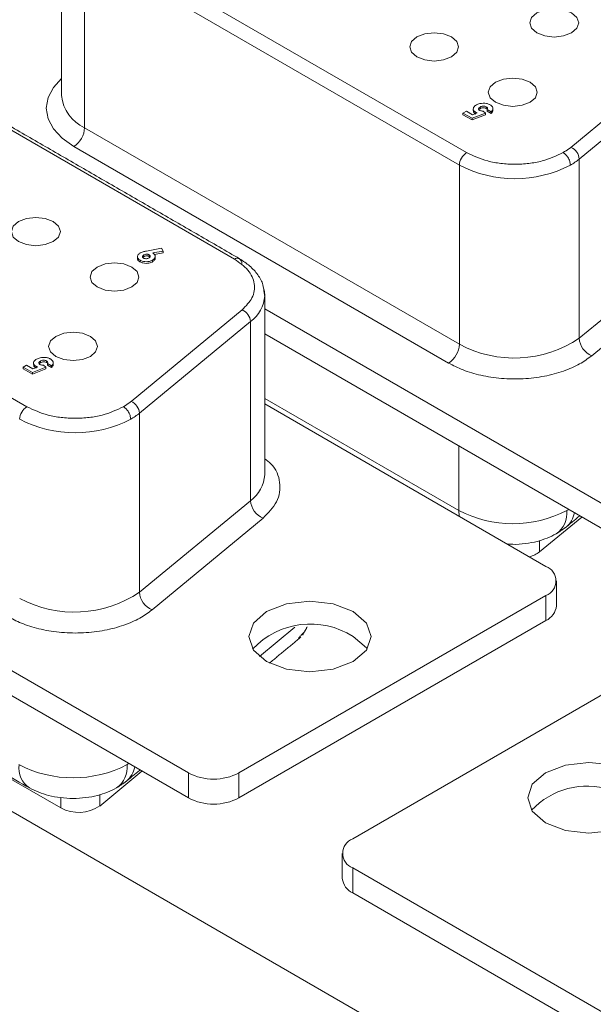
# Model space of a CAD drawing. Header units: inches. Extents: x 0.2 to 16.3, y 0.2 to 11.5.
# Tile 22 of 64: x 2.078 to 2.453, y 2.418 to 3.061. Entities that reach past the tile are written whole.
import ezdxf

# ---------------------------------------------------------------- set-up
doc = ezdxf.new("R2010")
doc.units = ezdxf.units.IN
doc.header["$MEASUREMENT"] = 0

msp = doc.modelspace()

# ---------------------------------------------------------------- linework, layer by layer
at = {"color": 7, "linetype": 'Continuous', "lineweight": 15}
for p, q in [((2.12547, 3.11591), (2.37054, 2.97443)), ((2.12075, 3.10774), (2.36583, 2.96626)), ((2.12075, 2.9907), (2.12075, 3.10774)), ((2.43872, 2.97787), (2.51132, 3.03774)), ((2.44418, 2.97022), (2.51678, 3.03009)), ((2.21877, 2.90477), (2.0048, 3.02829)), ((2.37936, 3.00425), (2.37936, 3.00316)), ((2.3834, 3.00438), (2.3834, 3.00329)), ((2.36819, 3.00032), (2.37038, 3.00159)), ((2.37417, 2.99687), (2.36819, 3.00032)), ((2.36819, 3.00032), (2.36819, 2.99924)), ((2.36819, 2.99924), (2.37417, 2.99578)), ((2.37038, 3.00159), (2.37449, 2.99921)), ((2.38301, 3.00019), (2.37417, 2.99687)), ((2.37417, 2.99578), (2.38301, 2.9991)), ((2.37449, 2.99921), (2.37749, 3.00035)), ((2.37655, 3.00075), (2.37655, 2.99999)), ((2.38148, 3.0016), (2.38301, 3.00019)), ((2.38301, 3.00019), (2.38301, 2.9991)), ((2.38672, 3.0011), (2.38402, 3.00266)), ((2.38402, 3.00266), (2.38402, 3.00157)), ((2.38402, 3.00157), (2.38672, 3.00001)), ((2.38672, 3.0011), (2.38672, 3.00001)), ((2.37417, 2.99687), (2.37417, 2.99578)), ((2.36583, 2.84922), (2.12075, 2.9907)), ((2.35876, 2.83698), (2.11368, 2.97846)), ((2.36583, 2.96626), (2.36583, 2.84922)), ((2.44418, 2.85318), (2.44418, 2.97022)), ((1.83792, 2.94991), (2.083, 2.80843)), ((2.15951, 2.90649), (2.15951, 2.90758)), ((2.16115, 2.91011), (2.17106, 2.91197)), ((2.16299, 2.90768), (2.16299, 2.90659)), ((2.1721, 2.91016), (2.1653, 2.90888)), ((2.16636, 2.90799), (2.1721, 2.90907)), ((2.17106, 2.91197), (2.1721, 2.91016)), ((2.1721, 2.91016), (2.1721, 2.90907)), ((2.51678, 2.91305), (2.44418, 2.85318)), ((2.15698, 2.90415), (2.15698, 2.90306)), ((2.1651, 2.90419), (2.1651, 2.9031)), ((2.52497, 2.90158), (2.45237, 2.84171)), ((2.18862, 2.56919), (1.64981, 2.88024)), ((2.15118, 2.81188), (2.22377, 2.87175)), ((2.47616, 2.73518), (2.23851, 2.87237)), ((1.64981, 2.86391), (2.18862, 2.55286)), ((2.15664, 2.80423), (2.22924, 2.8641)), ((2.22924, 2.8641), (2.22924, 2.74706)), ((2.23851, 2.85604), (2.47616, 2.71885)), ((1.55386, 2.84379), (2.90679, 2.06276)), ((2.09182, 2.83825), (2.09182, 2.83716)), ((2.09585, 2.83839), (2.09585, 2.8373)), ((2.08065, 2.83433), (2.08284, 2.83559)), ((2.08663, 2.83088), (2.08065, 2.83433)), ((2.08065, 2.83433), (2.08065, 2.83324)), ((2.08065, 2.83324), (2.08663, 2.82979)), ((2.08284, 2.83559), (2.08695, 2.83322)), ((2.09547, 2.83419), (2.08663, 2.83088)), ((2.08663, 2.82979), (2.09547, 2.8331)), ((2.08663, 2.83088), (2.08663, 2.82979)), ((2.08695, 2.83322), (2.08995, 2.83436)), ((2.08901, 2.83475), (2.08901, 2.834)), ((2.09394, 2.8356), (2.09547, 2.83419)), ((2.09547, 2.83419), (2.09547, 2.8331)), ((2.09918, 2.83511), (2.09648, 2.83666)), ((2.09648, 2.83666), (2.09648, 2.83557)), ((2.09648, 2.83557), (2.09918, 2.83402)), ((2.09918, 2.83511), (2.09918, 2.83402)), ((2.23851, 2.81385), (2.36538, 2.74061)), ((2.23851, 2.81035), (2.42244, 2.70417)), ((2.15664, 2.68719), (2.15664, 2.80423)), ((2.36538, 2.7828), (2.36538, 2.74061)), ((2.22924, 2.74706), (2.15664, 2.68719)), ((2.36538, 2.74061), (2.36561, 2.73697)), ((2.23743, 2.73558), (2.16483, 2.67571)), ((2.4458, 2.73638), (2.41816, 2.71359)), ((2.43391, 2.72858), (2.43561, 2.72979)), ((2.41816, 2.72103), (2.41816, 2.71359)), ((2.10518, 2.54631), (1.83743, 2.70088)), ((2.42244, 2.68512), (2.22162, 2.56919)), ((2.42244, 2.66879), (2.42244, 2.68512)), ((2.22162, 2.55286), (2.42244, 2.66879)), ((2.2351, 2.64523), (2.25832, 2.66438)), ((2.2961, 2.52619), (2.49692, 2.64212)), ((2.15826, 2.57039), (2.13062, 2.54759)), ((2.18862, 2.55286), (2.18862, 2.56919)), ((2.22162, 2.56919), (2.22162, 2.55286)), ((2.14637, 2.56259), (2.14806, 2.5638)), ((2.13062, 2.55503), (2.13062, 2.54759)), ((2.10518, 2.55303), (2.10518, 2.54631)), ((2.83492, 2.19609), (2.2961, 2.50714)), ((2.2961, 2.50714), (2.2961, 2.49081)), ((2.2961, 2.49081), (2.83492, 2.17976))]:
    msp.add_line(p, q, dxfattribs=at)
at = {"color": 7, "linetype": 'Continuous', "lineweight": 15, "flags": 128}
for points in [[(2.41653, 3.06571), (2.41306, 3.06272), (2.41185, 3.05918), (2.41306, 3.05565), (2.41653, 3.05265), (2.42172, 3.05065), (2.42785, 3.04995), (2.43397, 3.05065), (2.43916, 3.05265), (2.44263, 3.05565), (2.44385, 3.05918), (2.44263, 3.06272), (2.43916, 3.06571), (2.43397, 3.06772), (2.42785, 3.06842), (2.42172, 3.06772), (2.41653, 3.06571)], [(2.33804, 3.05007), (2.33457, 3.04707), (2.33336, 3.04353), (2.33457, 3.04), (2.33804, 3.037), (2.34323, 3.035), (2.34936, 3.0343), (2.35548, 3.035), (2.36067, 3.037), (2.36414, 3.04), (2.36536, 3.04353), (2.36414, 3.04707), (2.36067, 3.05007), (2.35548, 3.05207), (2.34936, 3.05277), (2.34323, 3.05207), (2.33804, 3.05007)], [(2.11368, 2.97846), (2.10605, 2.98382), (2.10039, 2.98994), (2.0969, 2.99659), (2.09572, 3.00349), (2.0969, 3.0104), (2.10039, 3.01704), (2.10572, 3.02287)], [(2.38943, 3.0204), (2.38596, 3.01741), (2.38474, 3.01387), (2.38596, 3.01034), (2.38943, 3.00734), (2.39462, 3.00534), (2.40074, 3.00463), (2.40686, 3.00534), (2.41205, 3.00734), (2.41552, 3.01034), (2.41674, 3.01387), (2.41552, 3.01741), (2.41205, 3.0204), (2.40686, 3.0224), (2.40074, 3.02311), (2.39462, 3.0224), (2.38943, 3.0204)], [(2.07761, 2.92938), (2.07414, 2.92639), (2.07292, 2.92285), (2.07414, 2.91932), (2.07761, 2.91632), (2.0828, 2.91432), (2.08892, 2.91361), (2.09504, 2.91432), (2.10023, 2.91632), (2.1037, 2.91932), (2.10492, 2.92285), (2.1037, 2.92639), (2.10023, 2.92938), (2.09504, 2.93138), (2.08892, 2.93209), (2.0828, 2.93138), (2.07761, 2.92938)], [(2.12899, 2.89972), (2.12552, 2.89672), (2.1243, 2.89319), (2.12552, 2.88965), (2.12899, 2.88666), (2.13418, 2.88465), (2.1403, 2.88395), (2.14643, 2.88465), (2.15162, 2.88666), (2.15509, 2.88965), (2.1563, 2.89319), (2.15509, 2.89672), (2.15162, 2.89972), (2.14643, 2.90172), (2.1403, 2.90242), (2.13418, 2.90172), (2.12899, 2.89972)], [(2.23851, 2.88109), (2.23832, 2.88368), (2.2376, 2.88666)], [(2.10188, 2.85441), (2.09842, 2.85141), (2.0972, 2.84788), (2.09842, 2.84434), (2.10188, 2.84135), (2.10707, 2.83934), (2.1132, 2.83864), (2.11932, 2.83934), (2.12451, 2.84135), (2.12798, 2.84434), (2.1292, 2.84788), (2.12798, 2.85141), (2.12451, 2.85441), (2.11932, 2.85641), (2.1132, 2.85711), (2.10707, 2.85641), (2.10188, 2.85441)], [(2.43726, 2.74131), (2.43686, 2.74106), (2.4361, 2.74061)], [(2.29634, 2.67464), (2.28336, 2.67965), (2.26805, 2.6814), (2.25275, 2.67965), (2.23977, 2.67464), (2.2311, 2.66715), (2.22805, 2.65831), (2.2311, 2.64948), (2.23977, 2.64198), (2.25275, 2.63698), (2.26805, 2.63522), (2.28336, 2.63698), (2.29634, 2.64198), (2.30501, 2.64948), (2.30805, 2.65831), (2.30501, 2.66715), (2.29634, 2.67464)], [(2.29634, 2.65831), (2.30501, 2.65082), (2.30547, 2.65015)], [(2.14972, 2.57532), (2.14932, 2.57507), (2.14855, 2.57462)], [(2.46447, 2.57463), (2.45049, 2.57609), (2.43518, 2.57433), (2.4222, 2.56932), (2.41353, 2.56183), (2.41049, 2.553), (2.41353, 2.54416), (2.4222, 2.53667), (2.43518, 2.53166), (2.45049, 2.5299), (2.46447, 2.53136)]]:
    msp.add_lwpolyline(points, dxfattribs=at)
at = {"color": 7, "linetype": 'Continuous', "lineweight": 15}
for centre, radius, start, end in [((2.13141, 3.01422), 0.02582, 185.69483, 245.62533), ((2.1054, 2.9914), 0.01537, 302.6053, 357.39457), ((2.37606, 2.9658), 0.01025, 122.60557, 177.39437), ((2.43524, 2.96961), 0.00897, 3.90525, 67.13859), ((2.40213, 3.03632), 0.0789, 242.60967, 297.39034), ((2.41746, 3.00289), 0.0422, 299.7828, 309.2794), ((2.22061, 2.90251), 0.00291, 350.78634, 129.20291), ((2.21638, 2.88215), 0.02217, 305.46514, 357.26225), ((2.22029, 2.86349), 0.00897, 3.90519, 67.13851), ((2.40171, 2.91642), 0.07618, 241.9012, 303.88609), ((2.4576, 2.8541), 0.01345, 183.90499, 247.1389), ((2.35048, 2.84992), 0.01537, 302.6053, 357.39457), ((2.14769, 2.80362), 0.00897, 3.9052, 67.13849), ((2.08852, 2.7998), 0.01025, 122.60546, 177.3943), ((2.11459, 2.87032), 0.0789, 242.6097, 297.39032), ((2.12992, 2.83689), 0.0422, 299.78276, 309.27945), ((2.21638, 2.76511), 0.02217, 305.46514, 357.26225), ((2.24265, 2.74798), 0.01345, 183.90499, 247.13895), ((2.40074, 2.80885), 0.07685, 242.60968, 297.39032), ((2.41941, 2.73897), 0.01677, 305.70273, 5.61986), ((2.42492, 2.7424), 0.01653, 310.27505, 348.43194), ((2.40714, 2.72793), 0.0181, 284.3842, 307.54869), ((2.41882, 2.69464), 0.01019, 290.78352, 69.21653), ((2.11417, 2.75043), 0.07618, 241.90123, 303.88607), ((2.17006, 2.68811), 0.01345, 183.90509, 247.13884), ((2.4176, 2.67948), 0.01174, 294.37485, 354.30501), ((2.26839, 2.61478), 0.05173, 57.29667, 136.86795), ((2.0937, 2.5726), 0.01598, 172.74647, 235.96002), ((2.1132, 2.64285), 0.07685, 242.60972, 297.39029), ((2.13186, 2.57298), 0.01677, 305.70273, 5.61986), ((2.13738, 2.57641), 0.01653, 310.275, 348.43202), ((2.20512, 2.60103), 0.03586, 242.6097, 297.39026), ((2.44945, 2.51082), 0.0498, 72.44271, 136.92615), ((2.11683, 2.56813), 0.02473, 241.90119, 303.88609), ((2.20512, 2.5847), 0.03586, 242.6097, 297.39026), ((2.29972, 2.51667), 0.01019, 110.78328, 249.21672), ((2.30095, 2.5015), 0.01174, 185.69539, 245.62502)]:
    msp.add_arc(centre, radius, start, end, dxfattribs=at)
for points in [[(2.82931, 3.85833), (0.98329, 2.79265)], [(2.10572, 3.1287), (2.10572, 3.01166)], [(2.2221, 2.9051), (2.00813, 3.02862)], [(2.37492, 3.00307), (2.37492, 3.00198)], [(2.3878, 3.00324), (2.3878, 3.00326)], [(2.3878, 3.00217), (2.3878, 3.00323)], [(2.43872, 2.97787), (2.43371, 2.97443)], [(2.15532, 2.90647), (2.15532, 2.90538)], [(2.16299, 2.90659), (2.16349, 2.90618)], [(2.23851, 2.88105), (2.23803, 2.884)], [(2.23851, 2.76405), (2.23851, 2.88109)], [(2.08738, 2.83707), (2.08738, 2.83598)], [(2.10025, 2.83724), (2.10025, 2.83726)], [(2.10025, 2.83617), (2.10025, 2.83723)], [(2.15118, 2.81188), (2.14617, 2.80843)], [(2.4356, 2.72979), (2.4445, 2.73713)], [(2.42919, 2.72535), (2.43563, 2.72982)], [(1.79908, 2.72427), (2.08475, 2.55936)], [(2.42927, 2.67831), (2.42927, 2.69464)], [(2.26336, 2.6593), (2.26631, 2.66461)], [(2.24164, 2.64097), (2.2622, 2.65793)], [(2.2653, 2.66226), (2.26066, 2.65731)], [(2.14806, 2.56379), (2.15696, 2.57114)], [(2.14165, 2.55936), (2.14809, 2.56382)], [(2.28927, 2.51667), (2.28927, 2.50034)]]:
    msp.add_open_spline(points, degree=1, dxfattribs=at)
for points, knots in [([(2.37655, 3.00075), (2.37607, 3.00109), (2.37519, 3.0017), (2.37483, 3.00285), (2.37505, 3.00393), (2.37582, 3.00486), (2.3766, 3.00535), (2.37692, 3.00556)], [0, 0, 0, 0, 0.241211, 0.436073, 0.630152, 0.843693, 1, 1, 1, 1]), ([(2.37692, 3.00556), (2.37763, 3.0059), (2.37891, 3.00651), (2.3813, 3.00676), (2.38348, 3.00662), (2.38501, 3.00614), (2.3857, 3.00577), (2.38589, 3.00567)], [0, 0, 0, 0, 0.271691, 0.491673, 0.7113, 0.922772, 1, 1, 1, 1]), ([(2.37936, 3.00425), (2.37907, 3.00404), (2.37857, 3.0037), (2.37834, 3.00307), (2.37844, 3.00256), (2.37876, 3.00221), (2.37901, 3.00206), (2.37909, 3.00201)], [0, 0, 0, 0, 0.312612, 0.53103, 0.749504, 0.916448, 1, 1, 1, 1]), ([(2.3834, 3.00438), (2.38313, 3.00451), (2.38261, 3.00475), (2.38164, 3.00484), (2.38069, 3.00477), (2.37992, 3.00454), (2.37952, 3.00433), (2.37936, 3.00425)], [0, 0, 0, 0, 0.227568, 0.439246, 0.634113, 0.860923, 1, 1, 1, 1]), ([(2.38402, 3.00266), (2.38413, 3.00292), (2.38429, 3.00334), (2.384, 3.00396), (2.3836, 3.00424), (2.3834, 3.00438)], [0, 0, 0, 0, 0.422221, 0.700059, 1, 1, 1, 1]), ([(2.38589, 3.00567), (2.38647, 3.00525), (2.38748, 3.00454), (2.3879, 3.00324), (2.38765, 3.00209), (2.38702, 3.00142), (2.38672, 3.0011)], [0, 0, 0, 0, 0.3144711, 0.5472923, 0.7800412, 1, 1, 1, 1]), ([(2.37496, 3.00198), (2.37498, 3.00165), (2.37501, 3.00095), (2.37573, 3.00017), (2.37635, 2.99978), (2.37655, 2.99966)], [0, 0, 0, 0, 0.3820173, 0.8055161, 1, 1, 1, 1]), ([(2.37749, 3.00035), (2.3774, 3.00038), (2.37723, 3.00044), (2.37691, 3.00056), (2.37669, 3.00067), (2.37655, 3.00075)], [0, 0, 0, 0, 0.253809, 0.507789, 1, 1, 1, 1]), ([(2.37859, 3.00245), (2.37866, 3.00256), (2.37883, 3.00283), (2.37917, 3.00304), (2.37936, 3.00316)], [0, 0, 0, 0, 0.420928, 1, 1, 1, 1]), ([(2.37909, 3.00201), (2.37931, 3.00191), (2.37981, 3.00168), (2.38068, 3.00159), (2.38125, 3.00159), (2.38148, 3.0016)], [0, 0, 0, 0, 0.324565, 0.736505, 1, 1, 1, 1]), ([(2.37936, 3.00316), (2.37971, 3.00333), (2.38031, 3.00362), (2.38138, 3.00375), (2.38232, 3.0037), (2.383, 3.00351), (2.38331, 3.00334), (2.3834, 3.00329)], [0, 0, 0, 0, 0.3011308, 0.5085659, 0.7154936, 0.9187188, 1, 1, 1, 1]), ([(2.3834, 3.00329), (2.38367, 3.00313), (2.38396, 3.00295), (2.38403, 3.00272), (2.38403, 3.00271)], [0, 0, 0, 0, 0.943448, 1, 1, 1, 1]), ([(2.38672, 3.00001), (2.38717, 3.00048), (2.38782, 3.00117), (2.38774, 3.00193), (2.38772, 3.00217)], [0, 0, 0, 0, 0.6880688, 1, 1, 1, 1]), ([(2.43371, 2.97443), (2.42932, 2.97238), (2.42256, 2.96922), (2.41126, 2.96725), (2.40213, 2.96668), (2.39299, 2.96725), (2.3817, 2.96922), (2.37494, 2.97238), (2.37054, 2.97443)], [0, 0, 0, 0, 0.239457, 0.368361, 0.5, 0.631639, 0.760543, 1, 1, 1, 1]), ([(2.43843, 2.96626), (2.43834, 2.96708), (2.43817, 2.96879), (2.43689, 2.97135), (2.43531, 2.97333), (2.43423, 2.97407), (2.43371, 2.97443)], [0, 0, 0, 0, 0.270261, 0.562429, 0.789736, 1, 1, 1, 1]), ([(2.15698, 2.90415), (2.1565, 2.90448), (2.15563, 2.90509), (2.15525, 2.90623), (2.15541, 2.90735), (2.15609, 2.90827), (2.15681, 2.90873), (2.15703, 2.90887)], [0, 0, 0, 0, 0.24502, 0.446425, 0.646433, 0.888493, 1, 1, 1, 1]), ([(2.15703, 2.90887), (2.15764, 2.90915), (2.15856, 2.90957), (2.16004, 2.90988), (2.16078, 2.91003), (2.16115, 2.91011)], [0, 0, 0, 0, 0.4931, 0.746233, 1, 1, 1, 1]), ([(2.1593, 2.90554), (2.15911, 2.90567), (2.15876, 2.90593), (2.15863, 2.90642), (2.15873, 2.90691), (2.15907, 2.9073), (2.15939, 2.9075), (2.15951, 2.90758)], [0, 0, 0, 0, 0.222604, 0.432551, 0.634287, 0.870859, 1, 1, 1, 1]), ([(2.15951, 2.90758), (2.15978, 2.90771), (2.16027, 2.90795), (2.16119, 2.90808), (2.162, 2.90805), (2.16261, 2.90788), (2.16288, 2.90774), (2.16299, 2.90768)], [0, 0, 0, 0, 0.2697973, 0.490769, 0.7120177, 0.8862841, 1, 1, 1, 1]), ([(2.16299, 2.90768), (2.16319, 2.90755), (2.16358, 2.90727), (2.16374, 2.90676), (2.16362, 2.90628), (2.1633, 2.9059), (2.16299, 2.9057), (2.16287, 2.90563)], [0, 0, 0, 0, 0.227086, 0.457326, 0.652073, 0.864058, 1, 1, 1, 1]), ([(2.1653, 2.90888), (2.16575, 2.90856), (2.16666, 2.90792), (2.16701, 2.90672), (2.16674, 2.90558), (2.16599, 2.90474), (2.16532, 2.90433), (2.1651, 2.90419)], [0, 0, 0, 0, 0.234709, 0.471449, 0.675243, 0.891235, 1, 1, 1, 1]), ([(2.15533, 2.90538), (2.15538, 2.90498), (2.15549, 2.90422), (2.15631, 2.90347), (2.15686, 2.90313), (2.15698, 2.90306)], [0, 0, 0, 0, 0.46137, 0.8813, 1, 1, 1, 1]), ([(2.1651, 2.90419), (2.16448, 2.9039), (2.16334, 2.90336), (2.16121, 2.90314), (2.15922, 2.90327), (2.1578, 2.9037), (2.15715, 2.90406), (2.15698, 2.90415)], [0, 0, 0, 0, 0.2641428, 0.4824547, 0.7002587, 0.92306, 1, 1, 1, 1]), ([(2.15698, 2.90306), (2.15755, 2.90279), (2.15871, 2.90225), (2.16085, 2.90204), (2.16288, 2.90221), (2.16426, 2.90265), (2.16492, 2.90301), (2.1651, 2.9031)], [0, 0, 0, 0, 0.243081, 0.488162, 0.6984, 0.917464, 1, 1, 1, 1]), ([(2.15887, 2.90591), (2.15896, 2.90603), (2.15911, 2.90625), (2.15939, 2.90642), (2.15951, 2.90649)], [0, 0, 0, 0, 0.576686, 1, 1, 1, 1]), ([(2.16287, 2.90563), (2.16259, 2.90549), (2.16209, 2.90525), (2.16116, 2.90513), (2.16033, 2.90516), (2.1597, 2.90533), (2.15941, 2.90548), (2.1593, 2.90554)], [0, 0, 0, 0, 0.2671, 0.486142, 0.704515, 0.886096, 1, 1, 1, 1]), ([(2.15951, 2.90649), (2.15978, 2.90662), (2.16027, 2.90686), (2.16119, 2.90699), (2.162, 2.90696), (2.16261, 2.90679), (2.16288, 2.90665), (2.16299, 2.90659)], [0, 0, 0, 0, 0.2697973, 0.490769, 0.7120177, 0.8862841, 1, 1, 1, 1]), ([(2.1651, 2.9031), (2.16563, 2.90349), (2.16656, 2.90417), (2.16699, 2.90508), (2.1669, 2.90546), (2.1669, 2.90548)], [0, 0, 0, 0, 0.5593341, 0.9783994, 1, 1, 1, 1]), ([(2.16691, 2.90548), (2.16691, 2.90567), (2.16691, 2.90603), (2.16691, 2.90639), (2.16691, 2.90657)], [0, 0, 0, 0, 0.4999817, 1, 1, 1, 1]), ([(2.21877, 2.90477), (2.22198, 2.90251), (2.2286, 2.89785), (2.23255, 2.88883), (2.23138, 2.87955), (2.22626, 2.8743), (2.22377, 2.87175)], [0, 0, 0, 0, 0.242229, 0.5, 0.757771, 1, 1, 1, 1]), ([(2.23803, 2.884), (2.23787, 2.88535), (2.23746, 2.88901), (2.23427, 2.89464), (2.22914, 2.90051), (2.2244, 2.9036), (2.2221, 2.9051)], [0, 0, 0, 0, 0.170053, 0.45987, 0.738398, 1, 1, 1, 1]), ([(2.08901, 2.83475), (2.08853, 2.83509), (2.08765, 2.83571), (2.08729, 2.83685), (2.08751, 2.83794), (2.08828, 2.83887), (2.08906, 2.83936), (2.08938, 2.83957)], [0, 0, 0, 0, 0.241211, 0.436073, 0.630152, 0.843694, 1, 1, 1, 1]), ([(2.08938, 2.83957), (2.09009, 2.8399), (2.09137, 2.84051), (2.09376, 2.84077), (2.09593, 2.84062), (2.09746, 2.84015), (2.09816, 2.83977), (2.09835, 2.83967)], [0, 0, 0, 0, 0.271691, 0.491673, 0.7113, 0.922772, 1, 1, 1, 1]), ([(2.09182, 2.83825), (2.09153, 2.83805), (2.09103, 2.83771), (2.0908, 2.83708), (2.0909, 2.83657), (2.09122, 2.83622), (2.09146, 2.83606), (2.09155, 2.83601)], [0, 0, 0, 0, 0.312611, 0.531029, 0.749503, 0.916448, 1, 1, 1, 1]), ([(2.09105, 2.83645), (2.09112, 2.83657), (2.09128, 2.83684), (2.09162, 2.83704), (2.09182, 2.83716)], [0, 0, 0, 0, 0.420926, 1, 1, 1, 1]), ([(2.09585, 2.83839), (2.09559, 2.83851), (2.09507, 2.83875), (2.09409, 2.83885), (2.09315, 2.83877), (2.09238, 2.83855), (2.09198, 2.83833), (2.09182, 2.83825)], [0, 0, 0, 0, 0.227568, 0.439245, 0.634111, 0.860924, 1, 1, 1, 1]), ([(2.09182, 2.83716), (2.09217, 2.83733), (2.09276, 2.83762), (2.09384, 2.83775), (2.09477, 2.83771), (2.09545, 2.83751), (2.09577, 2.83735), (2.09585, 2.8373)], [0, 0, 0, 0, 0.301128, 0.508567, 0.715495, 0.918719, 1, 1, 1, 1]), ([(2.09648, 2.83666), (2.09658, 2.83692), (2.09675, 2.83735), (2.09646, 2.83797), (2.09606, 2.83824), (2.09585, 2.83839)], [0, 0, 0, 0, 0.422219, 0.700061, 1, 1, 1, 1]), ([(2.09585, 2.8373), (2.09613, 2.83713), (2.09642, 2.83695), (2.09649, 2.83673), (2.09649, 2.83671)], [0, 0, 0, 0, 0.94345, 1, 1, 1, 1]), ([(2.09835, 2.83967), (2.09893, 2.83926), (2.09994, 2.83855), (2.10036, 2.83724), (2.10011, 2.83609), (2.09948, 2.83543), (2.09918, 2.83511)], [0, 0, 0, 0, 0.31447, 0.547291, 0.78004, 1, 1, 1, 1]), ([(2.45237, 2.84171), (2.44984, 2.83986), (2.44457, 2.83601), (2.43398, 2.83144), (2.42145, 2.82808), (2.40753, 2.82643), (2.39332, 2.82665), (2.37996, 2.82871), (2.36816, 2.83215), (2.36181, 2.83541), (2.35876, 2.83698)], [0, 0, 0, 0, 0.114511, 0.237561, 0.367044, 0.5, 0.632956, 0.762439, 0.885489, 1, 1, 1, 1]), ([(2.08742, 2.83599), (2.08743, 2.83566), (2.08747, 2.83496), (2.08819, 2.83417), (2.08881, 2.83379), (2.08901, 2.83366)], [0, 0, 0, 0, 0.3820178, 0.805516, 1, 1, 1, 1]), ([(2.08995, 2.83436), (2.08986, 2.83438), (2.08969, 2.83444), (2.08937, 2.83457), (2.08915, 2.83468), (2.08901, 2.83475)], [0, 0, 0, 0, 0.253811, 0.507791, 1, 1, 1, 1]), ([(2.09155, 2.83601), (2.09177, 2.83591), (2.09227, 2.83569), (2.09314, 2.83559), (2.09371, 2.8356), (2.09394, 2.8356)], [0, 0, 0, 0, 0.324565, 0.736505, 1, 1, 1, 1]), ([(2.09918, 2.83402), (2.09963, 2.83449), (2.10028, 2.83517), (2.1002, 2.83594), (2.10017, 2.83617)], [0, 0, 0, 0, 0.688071, 1, 1, 1, 1]), ([(2.14617, 2.80843), (2.14177, 2.80638), (2.13501, 2.80323), (2.12372, 2.80126), (2.11459, 2.80069), (2.10545, 2.80126), (2.09416, 2.80323), (2.0874, 2.80638), (2.083, 2.80843)], [0, 0, 0, 0, 0.239457, 0.368361, 0.5, 0.631639, 0.760543, 1, 1, 1, 1]), ([(2.15088, 2.80027), (2.1508, 2.80109), (2.15063, 2.80279), (2.14935, 2.80535), (2.14777, 2.80733), (2.14669, 2.80808), (2.14617, 2.80843)], [0, 0, 0, 0, 0.270261, 0.562429, 0.789736, 1, 1, 1, 1]), ([(2.23851, 2.77444), (2.23991, 2.77338), (2.24577, 2.76896), (2.24927, 2.75897), (2.24792, 2.74632), (2.24085, 2.73909), (2.23743, 2.73558)], [0, 0, 0, 0, 0.096047, 0.403545, 0.711043, 1, 1, 1, 1]), ([(2.39716, 2.71876), (2.39835, 2.71867), (2.40229, 2.71837), (2.40897, 2.71892), (2.41914, 2.72065), (2.42523, 2.7235), (2.42919, 2.72535)], [0, 0, 0, 0, 0.102654, 0.338906, 0.570249, 1, 1, 1, 1]), ([(2.16483, 2.67571), (2.16229, 2.67386), (2.15703, 2.67002), (2.14644, 2.66545), (2.13391, 2.66208), (2.11998, 2.66043), (2.10577, 2.66066), (2.09242, 2.66272), (2.08061, 2.66615), (2.07427, 2.66941), (2.07122, 2.67098)], [0, 0, 0, 0, 0.114511, 0.237561, 0.367044, 0.5, 0.632956, 0.762439, 0.885489, 1, 1, 1, 1]), ([(2.08475, 2.55936), (2.08871, 2.55751), (2.0948, 2.55467), (2.10497, 2.55289), (2.1132, 2.55238), (2.12143, 2.55289), (2.1316, 2.55467), (2.13769, 2.55751), (2.14165, 2.55936)], [0, 0, 0, 0, 0.239457, 0.368361, 0.5, 0.631639, 0.760543, 1, 1, 1, 1])]:
    msp.add_open_spline(points, degree=3, knots=knots, dxfattribs=at)

doc.saveas('drawing.dxf')
